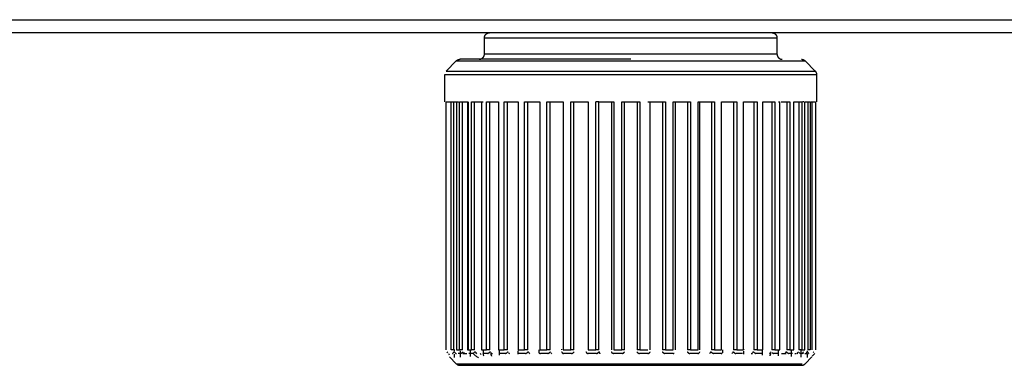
# Model space of a CAD drawing. Header units: millimetres. Extents: x 129 to 629, y 1269 to 1769.
# Tile 84 of 87: x 498 to 535, y 1537 to 1550. Entities that reach past the tile are written whole.
import ezdxf

# ---------------------------------------------------------------- set-up
doc = ezdxf.new("R2010")
doc.units = ezdxf.units.MM
doc.layers.add('ROXX_B.FLEX mini', color=7, linetype='Continuous', true_color=0x000000)

msp = doc.modelspace()

# ---------------------------------------------------------------- linework, layer by layer
at = {"layer": 'ROXX_B.FLEX mini', "color": 18, "lineweight": -3, "true_color": 0x000000}
for points in [[(460.705, 1549.858), (580.389, 1549.858), (580.39, 1549.858)], [(515.047, 1549.171), (515.047, 1549.171), (526.047, 1549.171)], [(520.547, 1548.371), (514.13, 1548.371), (514.13, 1548.371)], [(515.047, 1548.571), (515.047, 1548.571), (526.047, 1548.571)], [(513.989, 1548.312), (513.989, 1548.312), (513.989, 1548.312), (513.99, 1548.312), (513.995, 1548.312), (514.015, 1548.312), (514.098, 1548.312), (514.449, 1548.312), (515.91, 1548.312), (520.547, 1548.312)], [(520.547, 1548.312), (527.105, 1548.312)], [(527.547, 1547.788), (527.547, 1547.788), (513.548, 1547.788)], [(513.606, 1547.929), (520.547, 1547.929)], [(520.547, 1547.929), (527.489, 1547.929)], [(513.603, 1537.454), (513.603, 1546.771)], [(513.72, 1546.771), (513.785, 1546.771)], [(513.793, 1537.454), (513.793, 1546.771)], [(513.793, 1546.771), (514.002, 1546.771)], [(513.89, 1537.454), (513.89, 1546.771)], [(514.002, 1546.771), (514.002, 1537.454)], [(514.002, 1546.771), (514.067, 1546.771)], [(514.115, 1537.454), (514.115, 1546.771)], [(514.115, 1546.771), (514.411, 1546.771)], [(514.221, 1537.454), (514.221, 1546.771)], [(514.411, 1546.771), (514.411, 1537.454)], [(514.411, 1546.771), (514.42, 1546.771)], [(514.429, 1546.771), (514.429, 1537.454)], [(514.562, 1546.771), (514.94, 1546.771)], [(514.562, 1537.454), (514.562, 1546.771)], [(514.675, 1537.454), (514.675, 1546.771)], [(514.94, 1546.771), (514.94, 1537.454)], [(514.94, 1546.771), (514.98, 1546.771), (514.991, 1546.771), (514.993, 1546.771), (514.994, 1546.771), (514.994, 1546.771), (514.994, 1546.771), (514.994, 1546.771), (514.994, 1546.771)], [(515.125, 1537.454), (515.125, 1546.771)], [(515.125, 1546.771), (515.577, 1546.771)], [(515.244, 1537.454), (515.244, 1546.771)], [(515.577, 1546.771), (515.577, 1537.454)], [(515.794, 1537.454), (515.794, 1546.771)], [(515.794, 1546.771), (516.312, 1546.771)], [(515.915, 1537.454), (515.915, 1546.771)], [(516.312, 1546.771), (516.312, 1537.454)], [(516.556, 1537.454), (516.556, 1546.771)], [(516.556, 1546.771), (517.129, 1546.771)], [(516.677, 1537.454), (516.677, 1546.771)], [(517.129, 1546.771), (517.129, 1537.454)], [(517.395, 1537.454), (517.395, 1546.771)], [(517.395, 1546.771), (518.012, 1546.771)], [(517.514, 1537.454), (517.514, 1546.771)], [(518.012, 1546.771), (518.012, 1537.454)], [(518.296, 1537.454), (518.296, 1546.771)], [(518.296, 1546.771), (518.945, 1546.771)], [(518.411, 1537.454), (518.411, 1546.771)], [(518.945, 1546.771), (518.945, 1537.454)], [(519.348, 1546.771), (519.24, 1546.771)], [(519.24, 1537.454), (519.24, 1546.771)], [(519.348, 1546.771), (519.909, 1546.771)], [(519.348, 1537.454), (519.348, 1546.771)], [(519.819, 1546.771), (519.819, 1537.454)], [(519.909, 1546.771), (519.909, 1537.454)], [(520.21, 1546.771), (520.885, 1546.771)], [(520.21, 1537.454), (520.21, 1546.771)], [(520.31, 1537.454), (520.31, 1546.771)], [(520.785, 1546.771), (520.785, 1537.454)], [(520.885, 1546.771), (520.885, 1537.454)], [(521.186, 1546.771), (521.855, 1546.771)], [(521.275, 1537.454), (521.275, 1546.771)], [(521.746, 1546.771), (521.746, 1537.454)], [(521.855, 1546.771), (521.855, 1537.454)], [(522.15, 1537.454), (522.15, 1546.771)], [(522.15, 1546.771), (522.799, 1546.771)], [(522.227, 1537.454), (522.227, 1546.771)], [(522.684, 1546.771), (522.684, 1537.454)], [(522.799, 1546.771), (522.799, 1537.454)], [(523.083, 1537.454), (523.083, 1546.771)], [(523.083, 1546.771), (523.7, 1546.771)], [(523.146, 1537.454), (523.146, 1546.771)], [(523.58, 1546.771), (523.58, 1537.454)], [(523.7, 1546.771), (523.7, 1537.454)], [(523.966, 1537.454), (523.966, 1546.771)], [(523.966, 1546.771), (524.539, 1546.771)], [(524.418, 1546.771), (524.418, 1537.454)], [(524.539, 1546.771), (524.539, 1537.454)], [(524.783, 1537.454), (524.783, 1546.771)], [(524.783, 1546.771), (525.3, 1546.771)], [(525.179, 1546.771), (525.179, 1537.454)], [(525.3, 1546.771), (525.3, 1537.454)], [(525.517, 1537.454), (525.517, 1546.771)], [(525.517, 1546.771), (525.969, 1546.771)], [(525.851, 1546.771), (525.851, 1537.454)], [(525.969, 1546.771), (525.969, 1537.454)], [(526.101, 1546.771), (526.157, 1546.771)], [(526.155, 1537.454), (526.155, 1546.771)], [(526.209, 1546.771), (526.533, 1546.771)], [(526.42, 1546.771), (526.42, 1537.454)], [(526.533, 1546.771), (526.533, 1537.454)], [(526.684, 1537.454), (526.684, 1546.771)], [(526.684, 1546.771), (526.98, 1546.771)], [(526.874, 1546.771), (526.874, 1537.454)], [(526.98, 1546.771), (526.98, 1537.454)], [(527.058, 1546.771), (527.001, 1546.771)], [(527.093, 1537.454), (527.093, 1546.771)], [(527.093, 1546.771), (527.301, 1546.771)], [(527.205, 1546.771), (527.205, 1537.454)], [(527.301, 1546.771), (527.301, 1537.454)], [(527.324, 1546.771), (527.406, 1546.771)], [(527.374, 1537.454), (527.374, 1546.771)], [(527.492, 1546.771), (527.492, 1537.454)], [(513.675, 1537.336), (513.641, 1537.383)], [(513.731, 1537.257), (513.702, 1537.297)], [(513.89, 1537.454), (513.793, 1537.454)], [(513.852, 1537.312), (513.852, 1537.312), (513.853, 1537.313), (513.853, 1537.313), (513.853, 1537.314), (513.853, 1537.314), (513.854, 1537.315), (513.855, 1537.316), (513.857, 1537.319), (513.859, 1537.322), (513.865, 1537.33), (513.873, 1537.339), (513.891, 1537.36), (513.912, 1537.383)], [(513.904, 1537.463), (513.904, 1537.402)], [(513.904, 1537.285), (513.904, 1537.168)], [(513.97, 1537.309), (513.941, 1537.344), (513.912, 1537.383)], [(513.973, 1537.312), (513.997, 1537.312)], [(514.002, 1537.454), (514.115, 1537.454)], [(514.173, 1537.312), (514.054, 1537.312)], [(514.221, 1537.454), (514.115, 1537.454)], [(514.14, 1537.412), (514.14, 1537.181)], [(514.173, 1537.312), (514.174, 1537.313), (514.175, 1537.314), (514.177, 1537.316), (514.183, 1537.322), (514.201, 1537.339), (514.243, 1537.383)], [(514.24, 1537.312), (514.38, 1537.312)], [(514.308, 1537.302), (514.27, 1537.348)], [(514.411, 1537.454), (514.562, 1537.454)], [(514.617, 1537.312), (514.458, 1537.312)], [(514.506, 1537.468), (514.506, 1537.2)], [(514.675, 1537.454), (514.562, 1537.454)], [(514.617, 1537.312), (514.618, 1537.313), (514.618, 1537.313), (514.62, 1537.314), (514.622, 1537.315), (514.623, 1537.316), (514.627, 1537.319), (514.632, 1537.322), (514.636, 1537.326), (514.641, 1537.33), (514.652, 1537.339), (514.663, 1537.349), (514.675, 1537.36), (514.686, 1537.372), (514.697, 1537.383)], [(514.829, 1537.146), (514.808, 1537.159), (514.786, 1537.174), (514.762, 1537.19), (514.737, 1537.209), (514.71, 1537.231), (514.681, 1537.255), (514.617, 1537.312)], [(514.762, 1537.302), (514.731, 1537.339), (514.714, 1537.36), (514.697, 1537.383)], [(514.883, 1537.312), (514.919, 1537.279)], [(514.94, 1537.454), (515.125, 1537.454)], [(514.981, 1537.312), (514.994, 1537.289), (515.004, 1537.267), (515.014, 1537.246), (515.018, 1537.237), (515.021, 1537.228)], [(515.177, 1537.312), (514.981, 1537.312)], [(514.994, 1537.452), (514.994, 1537.309)], [(515.244, 1537.454), (515.125, 1537.454)], [(515.177, 1537.312), (515.178, 1537.313), (515.179, 1537.313), (515.18, 1537.314), (515.181, 1537.314), (515.183, 1537.315), (515.185, 1537.316), (515.187, 1537.318), (515.19, 1537.319), (515.192, 1537.321), (515.195, 1537.322), (515.2, 1537.326), (515.206, 1537.33), (515.212, 1537.334), (515.218, 1537.339), (515.224, 1537.344), (515.23, 1537.349), (515.236, 1537.355), (515.242, 1537.36), (515.248, 1537.366), (515.254, 1537.372), (515.259, 1537.377), (515.264, 1537.383)], [(515.328, 1537.302), (515.315, 1537.318), (515.301, 1537.334), (515.287, 1537.353), (515.272, 1537.372)], [(515.284, 1537.312), (515.35, 1537.312)], [(515.323, 1537.209), (515.322, 1537.214), (515.32, 1537.219), (515.319, 1537.225), (515.317, 1537.231), (515.313, 1537.243), (515.308, 1537.255), (515.303, 1537.269), (515.297, 1537.283), (515.284, 1537.312)], [(515.577, 1537.454), (515.794, 1537.454)], [(515.595, 1537.455), (515.595, 1537.256)], [(515.841, 1537.312), (515.612, 1537.312)], [(515.915, 1537.454), (515.794, 1537.454)], [(515.841, 1537.312), (515.842, 1537.313), (515.843, 1537.313), (515.845, 1537.314), (515.846, 1537.314), (515.848, 1537.315), (515.851, 1537.316), (515.854, 1537.318), (515.857, 1537.319), (515.859, 1537.321), (515.862, 1537.322), (515.868, 1537.326), (515.875, 1537.33), (515.881, 1537.334), (515.887, 1537.339), (515.894, 1537.344), (515.9, 1537.349), (515.907, 1537.355), (515.913, 1537.36), (515.919, 1537.366), (515.924, 1537.372), (515.93, 1537.377), (515.932, 1537.38), (515.934, 1537.383)], [(515.996, 1537.302), (515.982, 1537.319), (515.967, 1537.338)], [(516.298, 1537.409), (516.298, 1537.293)], [(516.312, 1537.454), (516.556, 1537.454)], [(516.597, 1537.312), (516.34, 1537.312)], [(516.677, 1537.454), (516.556, 1537.454)], [(516.597, 1537.312), (516.598, 1537.313), (516.6, 1537.313), (516.601, 1537.314), (516.603, 1537.314), (516.605, 1537.315), (516.608, 1537.316), (516.612, 1537.318), (516.615, 1537.319), (516.618, 1537.321), (516.621, 1537.322), (516.624, 1537.324), (516.628, 1537.326), (516.634, 1537.33), (516.641, 1537.334), (516.648, 1537.339), (516.655, 1537.344), (516.661, 1537.349), (516.668, 1537.355), (516.674, 1537.36), (516.68, 1537.366), (516.682, 1537.369), (516.685, 1537.372), (516.688, 1537.375), (516.69, 1537.377), (516.692, 1537.38), (516.695, 1537.383)], [(516.753, 1537.302), (516.739, 1537.32), (516.724, 1537.339), (516.709, 1537.36), (516.695, 1537.383)], [(517.085, 1537.369), (517.086, 1537.368), (517.086, 1537.366), (517.086, 1537.365), (517.087, 1537.364), (517.087, 1537.363), (517.087, 1537.362), (517.088, 1537.36), (517.088, 1537.359), (517.089, 1537.358), (517.089, 1537.357), (517.09, 1537.356), (517.09, 1537.355), (517.091, 1537.353), (517.092, 1537.352), (517.092, 1537.351), (517.093, 1537.35), (517.094, 1537.349), (517.094, 1537.348), (517.095, 1537.347), (517.096, 1537.346), (517.097, 1537.344), (517.098, 1537.343), (517.098, 1537.342), (517.099, 1537.341), (517.1, 1537.34), (517.101, 1537.339), (517.103, 1537.337), (517.105, 1537.335), (517.107, 1537.333), (517.109, 1537.331), (517.111, 1537.33), (517.114, 1537.328), (517.116, 1537.326), (517.119, 1537.325), (517.121, 1537.323), (517.124, 1537.322), (517.126, 1537.32), (517.129, 1537.319), (517.132, 1537.318), (517.134, 1537.316), (517.137, 1537.315), (517.14, 1537.315), (517.142, 1537.314), (517.143, 1537.314), (517.145, 1537.313), (517.146, 1537.313), (517.148, 1537.313), (517.149, 1537.312)], [(517.088, 1537.454), (517.088, 1537.333)], [(517.129, 1537.454), (517.395, 1537.454)], [(517.43, 1537.312), (517.149, 1537.312)], [(517.514, 1537.454), (517.395, 1537.454)], [(517.43, 1537.312), (517.431, 1537.313), (517.433, 1537.313), (517.434, 1537.314), (517.436, 1537.314), (517.439, 1537.315), (517.443, 1537.316), (517.446, 1537.318), (517.449, 1537.319), (517.453, 1537.321), (517.456, 1537.322), (517.46, 1537.324), (517.463, 1537.326), (517.467, 1537.328), (517.47, 1537.33), (517.474, 1537.332), (517.477, 1537.334), (517.481, 1537.337), (517.484, 1537.339), (517.491, 1537.344), (517.494, 1537.347), (517.498, 1537.349), (517.501, 1537.352), (517.504, 1537.355), (517.507, 1537.358), (517.51, 1537.36), (517.513, 1537.363), (517.516, 1537.366), (517.518, 1537.369), (517.521, 1537.372), (517.523, 1537.375), (517.526, 1537.377), (517.528, 1537.38), (517.53, 1537.383)], [(517.583, 1537.302), (517.57, 1537.32), (517.556, 1537.34)], [(517.949, 1537.473), (517.949, 1537.454)], [(517.95, 1537.383), (517.95, 1537.382), (517.95, 1537.382), (517.95, 1537.381), (517.95, 1537.38), (517.95, 1537.38), (517.95, 1537.379), (517.951, 1537.377), (517.951, 1537.376), (517.951, 1537.375), (517.951, 1537.373), (517.952, 1537.372), (517.952, 1537.37), (517.952, 1537.369), (517.953, 1537.367), (517.954, 1537.366), (517.954, 1537.365), (517.955, 1537.363), (517.955, 1537.362), (517.956, 1537.36), (517.957, 1537.359), (517.958, 1537.358), (517.958, 1537.356), (517.959, 1537.355), (517.96, 1537.354), (517.961, 1537.352), (517.962, 1537.351), (517.963, 1537.349), (517.964, 1537.348), (517.965, 1537.347), (517.966, 1537.346), (517.967, 1537.344), (517.969, 1537.343), (517.97, 1537.342), (517.971, 1537.34), (517.972, 1537.339), (517.974, 1537.338), (517.975, 1537.337), (517.976, 1537.336), (517.978, 1537.334), (517.981, 1537.332), (517.983, 1537.33), (517.987, 1537.328), (517.99, 1537.326), (517.993, 1537.324), (517.996, 1537.322), (517.998, 1537.321), (517.999, 1537.321), (518.001, 1537.32), (518.003, 1537.319), (518.005, 1537.318), (518.006, 1537.318), (518.008, 1537.317), (518.01, 1537.316), (518.012, 1537.316), (518.014, 1537.315), (518.015, 1537.315), (518.017, 1537.314), (518.019, 1537.314), (518.021, 1537.313), (518.023, 1537.313), (518.025, 1537.312)], [(518.012, 1537.454), (518.296, 1537.454)], [(518.323, 1537.312), (518.025, 1537.312)], [(518.411, 1537.454), (518.296, 1537.454)], [(518.323, 1537.312), (518.325, 1537.313), (518.327, 1537.313), (518.328, 1537.314), (518.33, 1537.314), (518.334, 1537.315), (518.337, 1537.316), (518.341, 1537.318), (518.344, 1537.319), (518.348, 1537.321), (518.351, 1537.322), (518.355, 1537.324), (518.359, 1537.326), (518.362, 1537.328), (518.366, 1537.33), (518.37, 1537.332), (518.373, 1537.334), (518.377, 1537.337), (518.38, 1537.339), (518.384, 1537.342), (518.387, 1537.344), (518.39, 1537.347), (518.393, 1537.349), (518.397, 1537.352), (518.4, 1537.355), (518.403, 1537.358), (518.406, 1537.36), (518.408, 1537.363), (518.411, 1537.366), (518.413, 1537.369), (518.416, 1537.372), (518.418, 1537.375), (518.42, 1537.377), (518.421, 1537.379), (518.422, 1537.38), (518.423, 1537.382), (518.424, 1537.383)], [(518.866, 1537.383), (518.866, 1537.382), (518.866, 1537.382), (518.866, 1537.381), (518.867, 1537.38), (518.867, 1537.379), (518.867, 1537.377), (518.868, 1537.376), (518.868, 1537.375), (518.868, 1537.373), (518.869, 1537.372), (518.87, 1537.37), (518.87, 1537.369), (518.871, 1537.367), (518.872, 1537.366), (518.872, 1537.365), (518.873, 1537.363), (518.874, 1537.362), (518.875, 1537.36), (518.876, 1537.359), (518.877, 1537.358), (518.878, 1537.356), (518.879, 1537.355), (518.88, 1537.354), (518.881, 1537.352), (518.882, 1537.351), (518.883, 1537.349), (518.884, 1537.348), (518.886, 1537.347), (518.888, 1537.344), (518.891, 1537.342), (518.894, 1537.339), (518.897, 1537.337), (518.9, 1537.334), (518.903, 1537.332), (518.906, 1537.33), (518.909, 1537.328), (518.913, 1537.326), (518.916, 1537.324), (518.92, 1537.322), (518.923, 1537.321), (518.927, 1537.319), (518.93, 1537.318), (518.934, 1537.316), (518.936, 1537.316), (518.938, 1537.315), (518.94, 1537.315), (518.942, 1537.314), (518.943, 1537.314), (518.945, 1537.313), (518.947, 1537.313), (518.949, 1537.312)], [(518.945, 1537.454), (519.24, 1537.454)], [(519.26, 1537.312), (518.949, 1537.312)], [(519.348, 1537.454), (519.24, 1537.454)], [(519.26, 1537.312), (519.262, 1537.313), (519.264, 1537.313), (519.265, 1537.314), (519.267, 1537.314), (519.271, 1537.315), (519.275, 1537.316), (519.278, 1537.318), (519.282, 1537.319), (519.286, 1537.321), (519.289, 1537.322), (519.293, 1537.324), (519.297, 1537.326), (519.3, 1537.328), (519.304, 1537.33), (519.308, 1537.332), (519.311, 1537.334), (519.315, 1537.337), (519.318, 1537.339), (519.322, 1537.342), (519.325, 1537.344), (519.328, 1537.347), (519.331, 1537.349), (519.334, 1537.352), (519.337, 1537.355), (519.34, 1537.358), (519.343, 1537.36), (519.345, 1537.363), (519.348, 1537.366), (519.35, 1537.369), (519.351, 1537.37), (519.352, 1537.372), (519.353, 1537.373), (519.354, 1537.375), (519.355, 1537.376), (519.356, 1537.377), (519.357, 1537.379), (519.357, 1537.38), (519.358, 1537.382), (519.359, 1537.383)], [(519.4, 1537.302), (519.394, 1537.311), (519.389, 1537.32), (519.384, 1537.329), (519.379, 1537.339), (519.374, 1537.35), (519.369, 1537.36), (519.364, 1537.372), (519.359, 1537.383)], [(519.815, 1537.383), (519.815, 1537.382), (519.815, 1537.38), (519.816, 1537.379), (519.816, 1537.377), (519.817, 1537.376), (519.818, 1537.375), (519.818, 1537.373), (519.819, 1537.372), (519.82, 1537.37), (519.821, 1537.369), (519.821, 1537.367), (519.822, 1537.366), (519.823, 1537.365), (519.824, 1537.363), (519.825, 1537.362), (519.826, 1537.36), (519.827, 1537.359), (519.828, 1537.358), (519.829, 1537.356), (519.831, 1537.355), (519.833, 1537.352), (519.836, 1537.349), (519.838, 1537.347), (519.841, 1537.344), (519.844, 1537.342), (519.847, 1537.339), (519.851, 1537.337), (519.854, 1537.334), (519.857, 1537.332), (519.86, 1537.33), (519.864, 1537.328), (519.868, 1537.326), (519.871, 1537.324), (519.875, 1537.322), (519.878, 1537.321), (519.882, 1537.319), (519.886, 1537.318), (519.89, 1537.316), (519.893, 1537.315), (519.897, 1537.314), (519.899, 1537.314), (519.901, 1537.313), (519.903, 1537.313), (519.905, 1537.312)], [(520.222, 1537.312), (519.905, 1537.312)], [(519.909, 1537.454), (520.21, 1537.454)], [(520.31, 1537.454), (520.21, 1537.454)], [(520.222, 1537.312), (520.224, 1537.313), (520.226, 1537.313), (520.228, 1537.314), (520.229, 1537.314), (520.233, 1537.315), (520.237, 1537.316), (520.241, 1537.318), (520.244, 1537.319), (520.248, 1537.321), (520.252, 1537.322), (520.256, 1537.324), (520.259, 1537.326), (520.263, 1537.328), (520.266, 1537.33), (520.27, 1537.332), (520.273, 1537.334), (520.277, 1537.337), (520.28, 1537.339), (520.283, 1537.342), (520.287, 1537.344), (520.29, 1537.347), (520.293, 1537.349), (520.296, 1537.352), (520.298, 1537.355), (520.301, 1537.358), (520.303, 1537.36), (520.306, 1537.363), (520.307, 1537.365), (520.308, 1537.366), (520.309, 1537.367), (520.31, 1537.369), (520.311, 1537.37), (520.312, 1537.372), (520.313, 1537.373), (520.313, 1537.375), (520.314, 1537.376), (520.315, 1537.377), (520.316, 1537.379), (520.316, 1537.38), (520.317, 1537.382), (520.317, 1537.383)], [(520.778, 1537.383), (520.778, 1537.382), (520.779, 1537.38), (520.779, 1537.379), (520.78, 1537.377), (520.781, 1537.376), (520.781, 1537.375), (520.782, 1537.373), (520.783, 1537.372), (520.784, 1537.37), (520.785, 1537.369), (520.786, 1537.367), (520.787, 1537.366), (520.788, 1537.365), (520.789, 1537.363), (520.792, 1537.36), (520.794, 1537.358), (520.797, 1537.355), (520.799, 1537.352), (520.802, 1537.349), (520.805, 1537.347), (520.808, 1537.344), (520.811, 1537.342), (520.815, 1537.339), (520.818, 1537.337), (520.821, 1537.334), (520.825, 1537.332), (520.828, 1537.33), (520.832, 1537.328), (520.836, 1537.326), (520.839, 1537.324), (520.843, 1537.322), (520.847, 1537.321), (520.85, 1537.319), (520.854, 1537.318), (520.858, 1537.316), (520.862, 1537.315), (520.865, 1537.314), (520.867, 1537.314), (520.869, 1537.313), (520.871, 1537.313), (520.873, 1537.312)], [(520.885, 1537.454), (520.785, 1537.454)], [(521.19, 1537.312), (520.873, 1537.312)], [(520.885, 1537.454), (521.186, 1537.454)], [(521.19, 1537.312), (521.192, 1537.313), (521.194, 1537.313), (521.196, 1537.314), (521.198, 1537.314), (521.201, 1537.315), (521.205, 1537.316), (521.209, 1537.318), (521.213, 1537.319), (521.216, 1537.321), (521.22, 1537.322), (521.224, 1537.324), (521.227, 1537.326), (521.231, 1537.328), (521.234, 1537.33), (521.238, 1537.332), (521.241, 1537.334), (521.244, 1537.337), (521.247, 1537.339), (521.251, 1537.342), (521.253, 1537.344), (521.256, 1537.347), (521.259, 1537.349), (521.262, 1537.352), (521.264, 1537.355), (521.265, 1537.356), (521.266, 1537.358), (521.268, 1537.359), (521.269, 1537.36), (521.27, 1537.362), (521.271, 1537.363), (521.272, 1537.365), (521.273, 1537.366), (521.273, 1537.367), (521.274, 1537.369), (521.275, 1537.37), (521.276, 1537.372), (521.277, 1537.373), (521.277, 1537.375), (521.278, 1537.376), (521.278, 1537.377), (521.279, 1537.379), (521.279, 1537.38), (521.28, 1537.382), (521.28, 1537.383)], [(521.736, 1537.383), (521.737, 1537.382), (521.737, 1537.38), (521.738, 1537.379), (521.739, 1537.377), (521.74, 1537.376), (521.741, 1537.375), (521.742, 1537.373), (521.743, 1537.372), (521.744, 1537.37), (521.745, 1537.369), (521.747, 1537.366), (521.75, 1537.363), (521.752, 1537.36), (521.755, 1537.358), (521.758, 1537.355), (521.761, 1537.352), (521.764, 1537.349), (521.767, 1537.347), (521.77, 1537.344), (521.773, 1537.342), (521.777, 1537.339), (521.78, 1537.337), (521.784, 1537.334), (521.787, 1537.332), (521.791, 1537.33), (521.794, 1537.328), (521.798, 1537.326), (521.802, 1537.324), (521.805, 1537.322), (521.809, 1537.321), (521.813, 1537.319), (521.817, 1537.318), (521.82, 1537.316), (521.824, 1537.315), (521.828, 1537.314), (521.829, 1537.314), (521.831, 1537.313), (521.833, 1537.313), (521.835, 1537.312)], [(521.855, 1537.454), (521.746, 1537.454)], [(522.146, 1537.312), (521.835, 1537.312)], [(521.855, 1537.454), (522.15, 1537.454)], [(522.146, 1537.312), (522.148, 1537.313), (522.15, 1537.313), (522.152, 1537.314), (522.154, 1537.314), (522.156, 1537.315), (522.158, 1537.315), (522.16, 1537.316), (522.161, 1537.316), (522.163, 1537.317), (522.165, 1537.318), (522.169, 1537.319), (522.173, 1537.321), (522.177, 1537.323)], [(522.671, 1537.383), (522.672, 1537.382), (522.673, 1537.38), (522.674, 1537.379), (522.675, 1537.377), (522.677, 1537.375), (522.679, 1537.372), (522.681, 1537.369), (522.684, 1537.366), (522.687, 1537.363), (522.689, 1537.36), (522.692, 1537.358), (522.695, 1537.355), (522.698, 1537.352), (522.701, 1537.349), (522.705, 1537.347), (522.708, 1537.344), (522.711, 1537.342), (522.715, 1537.339), (522.718, 1537.337), (522.722, 1537.334), (522.725, 1537.332), (522.729, 1537.33), (522.733, 1537.328), (522.736, 1537.326), (522.74, 1537.324), (522.743, 1537.322), (522.747, 1537.321), (522.751, 1537.319), (522.754, 1537.318), (522.758, 1537.316), (522.761, 1537.315), (522.765, 1537.314), (522.766, 1537.314), (522.768, 1537.313), (522.77, 1537.313), (522.771, 1537.312)], [(522.799, 1537.454), (522.684, 1537.454)], [(523.07, 1537.312), (522.771, 1537.312)], [(522.799, 1537.454), (523.083, 1537.454)], [(523.07, 1537.312), (523.072, 1537.313), (523.074, 1537.313), (523.076, 1537.314), (523.078, 1537.314), (523.079, 1537.315), (523.081, 1537.315), (523.083, 1537.316), (523.085, 1537.316), (523.087, 1537.317), (523.088, 1537.318), (523.09, 1537.318), (523.092, 1537.319), (523.094, 1537.32), (523.095, 1537.321), (523.097, 1537.321), (523.099, 1537.322), (523.102, 1537.324), (523.105, 1537.326), (523.108, 1537.328), (523.111, 1537.33), (523.114, 1537.332), (523.117, 1537.334), (523.119, 1537.336), (523.12, 1537.337), (523.121, 1537.338), (523.122, 1537.339), (523.124, 1537.34), (523.125, 1537.342), (523.126, 1537.343), (523.127, 1537.344), (523.129, 1537.346), (523.13, 1537.347), (523.131, 1537.348), (523.132, 1537.349), (523.133, 1537.351), (523.134, 1537.352), (523.135, 1537.354), (523.136, 1537.355), (523.136, 1537.356), (523.137, 1537.358), (523.138, 1537.359), (523.139, 1537.36), (523.139, 1537.362), (523.14, 1537.363), (523.141, 1537.365), (523.141, 1537.366), (523.142, 1537.367), (523.142, 1537.369), (523.143, 1537.37), (523.143, 1537.372), (523.144, 1537.373), (523.144, 1537.375), (523.144, 1537.376), (523.144, 1537.377), (523.144, 1537.379), (523.144, 1537.38), (523.145, 1537.38), (523.145, 1537.381), (523.145, 1537.382), (523.145, 1537.382), (523.145, 1537.383)], [(523.565, 1537.383), (523.559, 1537.372), (523.552, 1537.361), (523.546, 1537.351), (523.539, 1537.341), (523.526, 1537.322), (523.514, 1537.305)], [(523.565, 1537.383), (523.567, 1537.38), (523.569, 1537.377), (523.571, 1537.375), (523.574, 1537.372), (523.576, 1537.369), (523.579, 1537.366), (523.582, 1537.363), (523.585, 1537.36), (523.588, 1537.358), (523.591, 1537.355), (523.594, 1537.352), (523.597, 1537.349), (523.6, 1537.347), (523.604, 1537.344), (523.611, 1537.339), (523.614, 1537.337), (523.618, 1537.334), (523.621, 1537.332), (523.625, 1537.33), (523.628, 1537.328), (523.632, 1537.326), (523.635, 1537.324), (523.639, 1537.322), (523.642, 1537.321), (523.646, 1537.319), (523.649, 1537.318), (523.652, 1537.316), (523.656, 1537.315), (523.659, 1537.314), (523.66, 1537.314), (523.662, 1537.313), (523.663, 1537.313), (523.665, 1537.312)], [(523.7, 1537.454), (523.58, 1537.454)], [(523.946, 1537.312), (523.665, 1537.312)], [(523.7, 1537.454), (523.966, 1537.454)], [(523.946, 1537.312), (523.947, 1537.313), (523.949, 1537.313), (523.95, 1537.313), (523.952, 1537.314), (523.953, 1537.314), (523.955, 1537.315), (523.956, 1537.315), (523.958, 1537.316), (523.96, 1537.317), (523.963, 1537.318), (523.966, 1537.319), (523.969, 1537.32), (523.971, 1537.322), (523.974, 1537.323), (523.977, 1537.325), (523.979, 1537.326), (523.981, 1537.328), (523.984, 1537.33), (523.986, 1537.332), (523.988, 1537.334)], [(524.007, 1537.333), (524.007, 1537.454)], [(524.4, 1537.383), (524.386, 1537.361), (524.372, 1537.341), (524.358, 1537.322), (524.344, 1537.305)], [(524.4, 1537.383), (524.402, 1537.38), (524.405, 1537.377), (524.407, 1537.375), (524.41, 1537.372), (524.412, 1537.369), (524.415, 1537.366), (524.421, 1537.36), (524.427, 1537.355), (524.434, 1537.349), (524.44, 1537.344), (524.447, 1537.339), (524.454, 1537.334), (524.46, 1537.33), (524.467, 1537.326), (524.47, 1537.324), (524.474, 1537.322), (524.477, 1537.321), (524.48, 1537.319), (524.483, 1537.318), (524.486, 1537.316), (524.489, 1537.315), (524.492, 1537.314), (524.494, 1537.314), (524.495, 1537.313), (524.496, 1537.313), (524.498, 1537.312)], [(524.539, 1537.454), (524.418, 1537.454)], [(524.755, 1537.312), (524.498, 1537.312)], [(524.539, 1537.454), (524.783, 1537.454)], [(524.797, 1537.293), (524.797, 1537.396)], [(524.815, 1537.454), (524.815, 1537.463)], [(525.08, 1537.312), (525.13, 1537.312)], [(525.16, 1537.383), (525.145, 1537.361), (525.13, 1537.341), (525.115, 1537.322), (525.101, 1537.305)], [(525.174, 1537.369), (525.178, 1537.364), (525.183, 1537.359), (525.189, 1537.355), (525.194, 1537.35), (525.199, 1537.346), (525.205, 1537.341), (525.21, 1537.337), (525.216, 1537.333), (525.221, 1537.33), (525.226, 1537.326), (525.231, 1537.323), (525.236, 1537.32), (525.239, 1537.319), (525.241, 1537.318), (525.243, 1537.316), (525.245, 1537.315), (525.248, 1537.315), (525.25, 1537.314), (525.252, 1537.313), (525.253, 1537.313), (525.254, 1537.312)], [(525.3, 1537.454), (525.179, 1537.454)], [(525.482, 1537.312), (525.254, 1537.312)], [(525.3, 1537.454), (525.517, 1537.454)], [(525.499, 1537.256), (525.499, 1537.451)], [(525.764, 1537.312), (525.811, 1537.312)], [(525.831, 1537.383), (525.814, 1537.361), (525.798, 1537.341), (525.783, 1537.322), (525.769, 1537.305)], [(525.811, 1537.312), (525.8, 1537.289), (525.791, 1537.267), (525.787, 1537.256), (525.783, 1537.246), (525.78, 1537.237), (525.777, 1537.228)], [(525.969, 1537.454), (525.851, 1537.454)], [(525.872, 1537.343), (525.879, 1537.338), (525.885, 1537.333), (525.892, 1537.328), (525.898, 1537.324), (525.901, 1537.322), (525.903, 1537.32), (525.906, 1537.318), (525.909, 1537.317), (525.911, 1537.315), (525.914, 1537.314), (525.915, 1537.314), (525.916, 1537.313), (525.917, 1537.313), (525.918, 1537.312)], [(526.114, 1537.312), (525.918, 1537.312)], [(525.969, 1537.454), (526.155, 1537.454)], [(526.101, 1537.225), (526.101, 1537.454)], [(526.212, 1537.312), (526.39, 1537.312)], [(526.398, 1537.383), (526.365, 1537.341), (526.335, 1537.305)], [(526.398, 1537.383), (526.409, 1537.372), (526.42, 1537.36), (526.432, 1537.349), (526.443, 1537.339), (526.454, 1537.33), (526.459, 1537.326), (526.463, 1537.322), (526.467, 1537.319), (526.471, 1537.316), (526.473, 1537.315), (526.475, 1537.314), (526.476, 1537.313), (526.477, 1537.313), (526.478, 1537.312)], [(526.533, 1537.454), (526.42, 1537.454)], [(526.637, 1537.312), (526.478, 1537.312)], [(526.533, 1537.454), (526.684, 1537.454)], [(526.589, 1537.2), (526.589, 1537.454)], [(526.715, 1537.312), (526.77, 1537.312)], [(526.852, 1537.383), (526.819, 1537.341), (526.789, 1537.305)], [(526.98, 1537.454), (526.874, 1537.454)], [(526.922, 1537.312), (526.921, 1537.313), (526.92, 1537.314), (526.916, 1537.318), (526.908, 1537.326), (526.884, 1537.349)], [(527.041, 1537.312), (526.922, 1537.312)], [(526.955, 1537.18), (526.955, 1537.444)], [(526.98, 1537.454), (527.093, 1537.454)], [(526.997, 1537.302), (527.016, 1537.339), (527.028, 1537.36), (527.041, 1537.383)], [(527.098, 1537.312), (527.197, 1537.312)], [(527.183, 1537.383), (527.121, 1537.304)], [(527.183, 1537.383), (527.204, 1537.36), (527.222, 1537.339), (527.229, 1537.33), (527.236, 1537.322), (527.238, 1537.319), (527.24, 1537.316), (527.241, 1537.315), (527.241, 1537.314), (527.242, 1537.314), (527.242, 1537.313), (527.242, 1537.313), (527.242, 1537.312), (527.242, 1537.312)], [(527.191, 1537.361), (527.191, 1537.414)], [(527.191, 1537.168), (527.191, 1537.303)], [(527.301, 1537.454), (527.205, 1537.454)], [(527.466, 1537.312), (527.373, 1537.215)], [(527.413, 1537.348), (527.437, 1537.383)], [(513.989, 1536.929), (513.732, 1537.187)], [(513.989, 1536.929), (513.992, 1536.926), (513.996, 1536.923), (513.999, 1536.92), (514.003, 1536.917), (514.007, 1536.913), (514.011, 1536.91), (514.015, 1536.908), (514.019, 1536.905), (514.023, 1536.902), (514.027, 1536.9), (514.031, 1536.897), (514.036, 1536.895), (514.04, 1536.892), (514.045, 1536.89), (514.049, 1536.888), (514.054, 1536.886), (514.058, 1536.884), (514.063, 1536.883), (514.068, 1536.881), (514.072, 1536.879), (514.077, 1536.878), (514.082, 1536.877), (514.087, 1536.876), (514.092, 1536.875), (514.096, 1536.874), (514.101, 1536.873), (514.106, 1536.872), (514.111, 1536.872), (514.116, 1536.871), (514.121, 1536.871), (514.125, 1536.871), (514.13, 1536.871)], [(513.99, 1536.929), (520.547, 1536.929)], [(520.547, 1536.929), (526.989, 1536.929)], [(526.965, 1536.871), (526.969, 1536.871), (526.974, 1536.871), (526.979, 1536.871), (526.984, 1536.872), (526.989, 1536.872), (526.994, 1536.873), (526.998, 1536.874), (527.003, 1536.875), (527.008, 1536.876), (527.013, 1536.877), (527.018, 1536.878), (527.022, 1536.879), (527.027, 1536.881), (527.032, 1536.883), (527.036, 1536.884), (527.041, 1536.886), (527.046, 1536.888), (527.05, 1536.89), (527.055, 1536.892), (527.059, 1536.895), (527.063, 1536.897), (527.068, 1536.9), (527.072, 1536.902), (527.076, 1536.905), (527.08, 1536.908), (527.084, 1536.91), (527.088, 1536.913), (527.092, 1536.917), (527.095, 1536.92), (527.099, 1536.923), (527.103, 1536.926), (527.106, 1536.929)], [(527.363, 1537.187), (527.106, 1536.929)]]:
    msp.add_lwpolyline(points, dxfattribs=at)
at = {"layer": 'ROXX_B.FLEX mini', "color": 18, "true_color": 0x000000}
for points in [[(461.205, 1549.371), (579.89, 1549.371)], [(461.205, 1549.371), (579.89, 1549.371)], [(515.047, 1549.171), (515.047, 1549.175), (515.048, 1549.18), (515.048, 1549.184), (515.048, 1549.189), (515.049, 1549.193), (515.049, 1549.198), (515.05, 1549.203), (515.051, 1549.207), (515.052, 1549.212), (515.053, 1549.217), (515.054, 1549.221), (515.055, 1549.226), (515.057, 1549.231), (515.058, 1549.235), (515.06, 1549.24), (515.061, 1549.245), (515.063, 1549.249), (515.065, 1549.254), (515.067, 1549.258), (515.07, 1549.263), (515.072, 1549.267), (515.075, 1549.272), (515.077, 1549.276), (515.08, 1549.28), (515.083, 1549.285), (515.086, 1549.289), (515.089, 1549.293), (515.092, 1549.297), (515.095, 1549.301), (515.099, 1549.305), (515.102, 1549.309), (515.106, 1549.312), (515.11, 1549.316), (515.113, 1549.319), (515.117, 1549.323), (515.121, 1549.326), (515.125, 1549.329), (515.13, 1549.332), (515.134, 1549.335), (515.138, 1549.338), (515.142, 1549.341), (515.147, 1549.344), (515.151, 1549.346), (515.156, 1549.349), (515.16, 1549.351), (515.165, 1549.353), (515.169, 1549.355), (515.174, 1549.357), (515.178, 1549.359), (515.183, 1549.36), (515.188, 1549.362), (515.192, 1549.363), (515.197, 1549.364), (515.202, 1549.366), (515.206, 1549.367), (515.211, 1549.368), (515.216, 1549.368), (515.22, 1549.369), (515.225, 1549.37), (515.229, 1549.37), (515.234, 1549.37), (515.238, 1549.371), (515.243, 1549.371), (515.247, 1549.371)], [(515.047, 1549.171), (515.047, 1549.175), (515.048, 1549.18), (515.048, 1549.184), (515.048, 1549.189), (515.049, 1549.193), (515.049, 1549.198), (515.05, 1549.203), (515.051, 1549.207), (515.052, 1549.212), (515.053, 1549.217), (515.054, 1549.221), (515.055, 1549.226), (515.057, 1549.231), (515.058, 1549.235), (515.06, 1549.24), (515.061, 1549.245), (515.063, 1549.249), (515.065, 1549.254), (515.067, 1549.258), (515.07, 1549.263), (515.072, 1549.267), (515.075, 1549.272), (515.077, 1549.276), (515.08, 1549.28), (515.083, 1549.285), (515.086, 1549.289), (515.089, 1549.293), (515.092, 1549.297), (515.095, 1549.301), (515.099, 1549.305), (515.102, 1549.309), (515.106, 1549.312), (515.11, 1549.316), (515.113, 1549.319), (515.117, 1549.323), (515.121, 1549.326), (515.125, 1549.329), (515.13, 1549.332), (515.134, 1549.335), (515.138, 1549.338), (515.142, 1549.341), (515.147, 1549.344), (515.151, 1549.346), (515.156, 1549.349), (515.16, 1549.351), (515.165, 1549.353), (515.169, 1549.355), (515.174, 1549.357), (515.178, 1549.359), (515.183, 1549.36), (515.188, 1549.362), (515.192, 1549.363), (515.197, 1549.364), (515.202, 1549.366), (515.206, 1549.367), (515.211, 1549.368), (515.216, 1549.368), (515.22, 1549.369), (515.225, 1549.37), (515.229, 1549.37), (515.234, 1549.37), (515.238, 1549.371), (515.243, 1549.371), (515.247, 1549.371)], [(515.047, 1548.571), (515.047, 1549.171)], [(515.047, 1548.571), (515.047, 1549.171)], [(525.847, 1549.371), (525.852, 1549.371), (525.856, 1549.371), (525.861, 1549.37), (525.865, 1549.37), (525.87, 1549.37), (525.875, 1549.369), (525.879, 1549.368), (525.884, 1549.368), (525.888, 1549.367), (525.893, 1549.366), (525.898, 1549.364), (525.902, 1549.363), (525.907, 1549.362), (525.912, 1549.36), (525.916, 1549.359), (525.921, 1549.357), (525.926, 1549.355), (525.93, 1549.353), (525.935, 1549.351), (525.939, 1549.349), (525.944, 1549.346), (525.948, 1549.344), (525.953, 1549.341), (525.957, 1549.338), (525.961, 1549.335), (525.965, 1549.332), (525.969, 1549.329), (525.973, 1549.326), (525.977, 1549.323), (525.981, 1549.319), (525.985, 1549.316), (525.989, 1549.312), (525.992, 1549.309), (525.996, 1549.305), (525.999, 1549.301), (526.003, 1549.297), (526.006, 1549.293), (526.009, 1549.289), (526.012, 1549.285), (526.015, 1549.28), (526.018, 1549.276), (526.02, 1549.272), (526.023, 1549.267), (526.025, 1549.263), (526.027, 1549.258), (526.029, 1549.254), (526.031, 1549.249), (526.033, 1549.245), (526.035, 1549.24), (526.037, 1549.235), (526.038, 1549.231), (526.04, 1549.226), (526.041, 1549.221), (526.042, 1549.217), (526.043, 1549.212), (526.044, 1549.207), (526.045, 1549.203), (526.046, 1549.198), (526.046, 1549.193), (526.047, 1549.189), (526.047, 1549.184), (526.047, 1549.18), (526.047, 1549.175), (526.047, 1549.171)], [(525.847, 1549.371), (525.852, 1549.371), (525.856, 1549.371), (525.861, 1549.37), (525.865, 1549.37), (525.87, 1549.37), (525.875, 1549.369), (525.879, 1549.368), (525.884, 1549.368), (525.888, 1549.367), (525.893, 1549.366), (525.898, 1549.364), (525.902, 1549.363), (525.907, 1549.362), (525.912, 1549.36), (525.916, 1549.359), (525.921, 1549.357), (525.926, 1549.355), (525.93, 1549.353), (525.935, 1549.351), (525.939, 1549.349), (525.944, 1549.346), (525.948, 1549.344), (525.953, 1549.341), (525.957, 1549.338), (525.961, 1549.335), (525.965, 1549.332), (525.969, 1549.329), (525.973, 1549.326), (525.977, 1549.323), (525.981, 1549.319), (525.985, 1549.316), (525.989, 1549.312), (525.992, 1549.309), (525.996, 1549.305), (525.999, 1549.301), (526.003, 1549.297), (526.006, 1549.293), (526.009, 1549.289), (526.012, 1549.285), (526.015, 1549.28), (526.018, 1549.276), (526.02, 1549.272), (526.023, 1549.267), (526.025, 1549.263), (526.027, 1549.258), (526.029, 1549.254), (526.031, 1549.249), (526.033, 1549.245), (526.035, 1549.24), (526.037, 1549.235), (526.038, 1549.231), (526.04, 1549.226), (526.041, 1549.221), (526.042, 1549.217), (526.043, 1549.212), (526.044, 1549.207), (526.045, 1549.203), (526.046, 1549.198), (526.046, 1549.193), (526.047, 1549.189), (526.047, 1549.184), (526.047, 1549.18), (526.047, 1549.175), (526.047, 1549.171)], [(526.047, 1549.171), (526.047, 1548.571)], [(526.047, 1549.171), (526.047, 1548.571)], [(513.989, 1548.312), (513.992, 1548.316), (513.996, 1548.319), (513.999, 1548.322), (514.003, 1548.325), (514.007, 1548.328), (514.011, 1548.331), (514.015, 1548.334), (514.019, 1548.337), (514.023, 1548.34), (514.027, 1548.342), (514.031, 1548.345), (514.036, 1548.347), (514.04, 1548.349), (514.045, 1548.352), (514.049, 1548.354), (514.054, 1548.356), (514.058, 1548.358), (514.063, 1548.359), (514.068, 1548.361), (514.072, 1548.362), (514.077, 1548.364), (514.082, 1548.365), (514.087, 1548.366), (514.092, 1548.367), (514.096, 1548.368), (514.101, 1548.369), (514.106, 1548.369), (514.111, 1548.37), (514.116, 1548.37), (514.121, 1548.371), (514.125, 1548.371), (514.13, 1548.371)], [(513.989, 1548.312), (513.992, 1548.316), (513.996, 1548.319), (513.999, 1548.322), (514.003, 1548.325), (514.007, 1548.328), (514.011, 1548.331), (514.015, 1548.334), (514.019, 1548.337), (514.023, 1548.34), (514.027, 1548.342), (514.031, 1548.345), (514.036, 1548.347), (514.04, 1548.349), (514.045, 1548.352), (514.049, 1548.354), (514.054, 1548.356), (514.058, 1548.358), (514.063, 1548.359), (514.068, 1548.361), (514.072, 1548.362), (514.077, 1548.364), (514.082, 1548.365), (514.087, 1548.366), (514.092, 1548.367), (514.096, 1548.368), (514.101, 1548.369), (514.106, 1548.369), (514.111, 1548.37), (514.116, 1548.37), (514.121, 1548.371), (514.125, 1548.371), (514.13, 1548.371)], [(514.847, 1548.371), (514.852, 1548.371), (514.857, 1548.371), (514.862, 1548.371), (514.867, 1548.372), (514.872, 1548.372), (514.876, 1548.373), (514.881, 1548.374), (514.886, 1548.375), (514.891, 1548.376), (514.896, 1548.377), (514.9, 1548.378), (514.905, 1548.379), (514.91, 1548.381), (514.915, 1548.383), (514.919, 1548.384), (514.924, 1548.386), (514.929, 1548.388), (514.933, 1548.39), (514.937, 1548.392), (514.942, 1548.395), (514.946, 1548.397), (514.951, 1548.4), (514.955, 1548.402), (514.959, 1548.405), (514.963, 1548.408), (514.967, 1548.41), (514.971, 1548.413), (514.975, 1548.416), (514.978, 1548.42), (514.982, 1548.423), (514.985, 1548.426), (514.989, 1548.429), (514.992, 1548.433), (514.995, 1548.436), (514.999, 1548.44), (515.002, 1548.444), (515.005, 1548.448), (515.008, 1548.451), (515.011, 1548.455), (515.013, 1548.459), (515.016, 1548.464), (515.019, 1548.468), (515.021, 1548.472), (515.024, 1548.476), (515.026, 1548.481), (515.028, 1548.485), (515.03, 1548.49), (515.032, 1548.494), (515.034, 1548.499), (515.036, 1548.504), (515.037, 1548.508), (515.039, 1548.513), (515.04, 1548.518), (515.041, 1548.523), (515.043, 1548.527), (515.044, 1548.532), (515.045, 1548.537), (515.045, 1548.542), (515.046, 1548.547), (515.046, 1548.552), (515.047, 1548.556), (515.047, 1548.561), (515.047, 1548.566), (515.047, 1548.571)], [(514.847, 1548.371), (514.852, 1548.371), (514.857, 1548.371), (514.862, 1548.371), (514.867, 1548.372), (514.872, 1548.372), (514.876, 1548.373), (514.881, 1548.374), (514.886, 1548.375), (514.891, 1548.376), (514.896, 1548.377), (514.9, 1548.378), (514.905, 1548.379), (514.91, 1548.381), (514.915, 1548.383), (514.919, 1548.384), (514.924, 1548.386), (514.929, 1548.388), (514.933, 1548.39), (514.937, 1548.392), (514.942, 1548.395), (514.946, 1548.397), (514.951, 1548.4), (514.955, 1548.402), (514.959, 1548.405), (514.963, 1548.408), (514.967, 1548.41), (514.971, 1548.413), (514.975, 1548.416), (514.978, 1548.42), (514.982, 1548.423), (514.985, 1548.426), (514.989, 1548.429), (514.992, 1548.433), (514.995, 1548.436), (514.999, 1548.44), (515.002, 1548.444), (515.005, 1548.448), (515.008, 1548.451), (515.011, 1548.455), (515.013, 1548.459), (515.016, 1548.464), (515.019, 1548.468), (515.021, 1548.472), (515.024, 1548.476), (515.026, 1548.481), (515.028, 1548.485), (515.03, 1548.49), (515.032, 1548.494), (515.034, 1548.499), (515.036, 1548.504), (515.037, 1548.508), (515.039, 1548.513), (515.04, 1548.518), (515.041, 1548.523), (515.043, 1548.527), (515.044, 1548.532), (515.045, 1548.537), (515.045, 1548.542), (515.046, 1548.547), (515.046, 1548.552), (515.047, 1548.556), (515.047, 1548.561), (515.047, 1548.566), (515.047, 1548.571)], [(526.047, 1548.571), (526.047, 1548.566), (526.048, 1548.561), (526.048, 1548.556), (526.048, 1548.552), (526.049, 1548.547), (526.05, 1548.542), (526.05, 1548.537), (526.051, 1548.532), (526.052, 1548.527), (526.053, 1548.523), (526.055, 1548.518), (526.056, 1548.513), (526.057, 1548.508), (526.059, 1548.504), (526.061, 1548.499), (526.063, 1548.494), (526.065, 1548.49), (526.067, 1548.485), (526.069, 1548.481), (526.071, 1548.476), (526.074, 1548.472), (526.076, 1548.468), (526.079, 1548.464), (526.081, 1548.459), (526.084, 1548.455), (526.087, 1548.451), (526.09, 1548.448), (526.093, 1548.444), (526.096, 1548.44), (526.099, 1548.436), (526.103, 1548.433), (526.106, 1548.429), (526.109, 1548.426), (526.113, 1548.423), (526.117, 1548.42), (526.12, 1548.416), (526.124, 1548.413), (526.128, 1548.41), (526.132, 1548.408), (526.136, 1548.405), (526.14, 1548.402), (526.144, 1548.4), (526.149, 1548.397), (526.153, 1548.395), (526.157, 1548.392), (526.162, 1548.39), (526.166, 1548.388), (526.171, 1548.386), (526.175, 1548.384), (526.18, 1548.383), (526.185, 1548.381), (526.19, 1548.379), (526.194, 1548.378), (526.199, 1548.377), (526.204, 1548.376), (526.209, 1548.375), (526.214, 1548.374), (526.218, 1548.373), (526.223, 1548.372), (526.228, 1548.372), (526.233, 1548.371), (526.238, 1548.371), (526.243, 1548.371), (526.247, 1548.371)], [(526.047, 1548.571), (526.047, 1548.566), (526.048, 1548.561), (526.048, 1548.556), (526.048, 1548.552), (526.049, 1548.547), (526.05, 1548.542), (526.05, 1548.537), (526.051, 1548.532), (526.052, 1548.527), (526.053, 1548.523), (526.055, 1548.518), (526.056, 1548.513), (526.057, 1548.508), (526.059, 1548.504), (526.061, 1548.499), (526.063, 1548.494), (526.065, 1548.49), (526.067, 1548.485), (526.069, 1548.481), (526.071, 1548.476), (526.074, 1548.472), (526.076, 1548.468), (526.079, 1548.464), (526.081, 1548.459), (526.084, 1548.455), (526.087, 1548.451), (526.09, 1548.448), (526.093, 1548.444), (526.096, 1548.44), (526.099, 1548.436), (526.103, 1548.433), (526.106, 1548.429), (526.109, 1548.426), (526.113, 1548.423), (526.117, 1548.42), (526.12, 1548.416), (526.124, 1548.413), (526.128, 1548.41), (526.132, 1548.408), (526.136, 1548.405), (526.14, 1548.402), (526.144, 1548.4), (526.149, 1548.397), (526.153, 1548.395), (526.157, 1548.392), (526.162, 1548.39), (526.166, 1548.388), (526.171, 1548.386), (526.175, 1548.384), (526.18, 1548.383), (526.185, 1548.381), (526.19, 1548.379), (526.194, 1548.378), (526.199, 1548.377), (526.204, 1548.376), (526.209, 1548.375), (526.214, 1548.374), (526.218, 1548.373), (526.223, 1548.372), (526.228, 1548.372), (526.233, 1548.371), (526.238, 1548.371), (526.243, 1548.371), (526.247, 1548.371)], [(526.965, 1548.371), (526.969, 1548.371), (526.974, 1548.371), (526.979, 1548.37), (526.984, 1548.37), (526.989, 1548.369), (526.994, 1548.369), (526.998, 1548.368), (527.003, 1548.367), (527.008, 1548.366), (527.013, 1548.365), (527.018, 1548.364), (527.022, 1548.362), (527.027, 1548.361), (527.032, 1548.359), (527.036, 1548.358), (527.041, 1548.356), (527.046, 1548.354), (527.05, 1548.352), (527.055, 1548.349), (527.059, 1548.347), (527.063, 1548.345), (527.068, 1548.342), (527.072, 1548.34), (527.076, 1548.337), (527.08, 1548.334), (527.084, 1548.331), (527.088, 1548.328), (527.092, 1548.325), (527.095, 1548.322), (527.099, 1548.319), (527.103, 1548.316), (527.106, 1548.312)], [(526.965, 1548.371), (526.969, 1548.371), (526.974, 1548.371), (526.979, 1548.37), (526.984, 1548.37), (526.989, 1548.369), (526.994, 1548.369), (526.998, 1548.368), (527.003, 1548.367), (527.008, 1548.366), (527.013, 1548.365), (527.018, 1548.364), (527.022, 1548.362), (527.027, 1548.361), (527.032, 1548.359), (527.036, 1548.358), (527.041, 1548.356), (527.046, 1548.354), (527.05, 1548.352), (527.055, 1548.349), (527.059, 1548.347), (527.063, 1548.345), (527.068, 1548.342), (527.072, 1548.34), (527.076, 1548.337), (527.08, 1548.334), (527.084, 1548.331), (527.088, 1548.328), (527.092, 1548.325), (527.095, 1548.322), (527.099, 1548.319), (527.103, 1548.316), (527.106, 1548.312)], [(513.989, 1548.312), (513.606, 1547.929)], [(513.989, 1548.312), (513.606, 1547.929)], [(527.489, 1547.929), (527.106, 1548.312)], [(527.489, 1547.929), (527.106, 1548.312)], [(513.547, 1547.788), (513.547, 1546.771)], [(513.547, 1547.788), (513.547, 1546.771)], [(527.547, 1547.788), (527.547, 1547.793), (527.547, 1547.798), (527.547, 1547.802), (527.546, 1547.807), (527.546, 1547.812), (527.545, 1547.817), (527.545, 1547.822), (527.544, 1547.827), (527.543, 1547.832), (527.541, 1547.836), (527.54, 1547.841), (527.539, 1547.846), (527.537, 1547.851), (527.536, 1547.855), (527.534, 1547.86), (527.532, 1547.865), (527.53, 1547.869), (527.528, 1547.874), (527.526, 1547.878), (527.524, 1547.883), (527.521, 1547.887), (527.519, 1547.891), (527.516, 1547.895), (527.513, 1547.899), (527.511, 1547.904), (527.508, 1547.908), (527.505, 1547.911), (527.502, 1547.915), (527.499, 1547.919), (527.495, 1547.923), (527.492, 1547.926), (527.489, 1547.929)], [(527.547, 1547.788), (527.547, 1547.793), (527.547, 1547.798), (527.547, 1547.802), (527.546, 1547.807), (527.546, 1547.812), (527.545, 1547.817), (527.545, 1547.822), (527.544, 1547.827), (527.543, 1547.832), (527.541, 1547.836), (527.54, 1547.841), (527.539, 1547.846), (527.537, 1547.851), (527.536, 1547.855), (527.534, 1547.86), (527.532, 1547.865), (527.53, 1547.869), (527.528, 1547.874), (527.526, 1547.878), (527.524, 1547.883), (527.521, 1547.887), (527.519, 1547.891), (527.516, 1547.895), (527.513, 1547.899), (527.511, 1547.904), (527.508, 1547.908), (527.505, 1547.911), (527.502, 1547.915), (527.499, 1547.919), (527.495, 1547.923), (527.492, 1547.926), (527.489, 1547.929)], [(527.547, 1546.771), (527.547, 1547.788)], [(527.547, 1546.771), (527.547, 1547.788)], [(513.603, 1546.771), (513.72, 1546.771)], [(513.603, 1546.771), (513.72, 1546.771)], [(527.374, 1546.771), (527.492, 1546.771)], [(527.374, 1546.771), (527.492, 1546.771)], [(514.13, 1536.871), (526.965, 1536.871)]]:
    msp.add_lwpolyline(points, dxfattribs=at)

doc.saveas('drawing.dxf')
